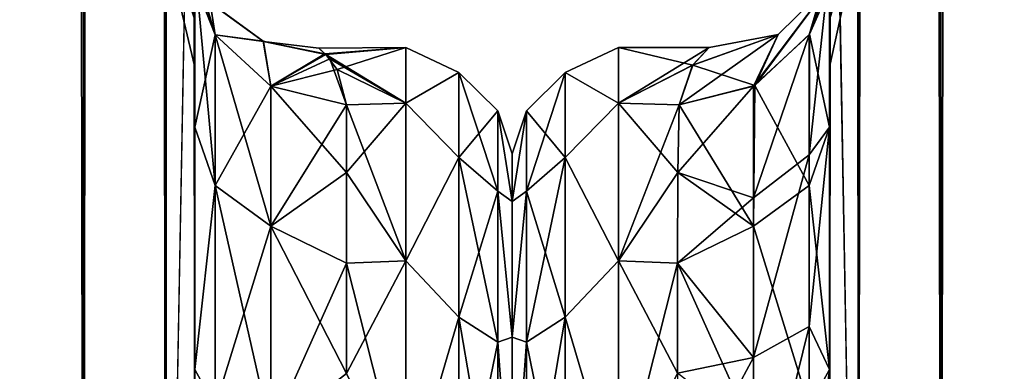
# Model space of a CAD drawing. Extents: x -23 to 470, y -2000 to 0.
# Tile 94 of 252: x 398 to 430, y -1959 to -1947. Entities that reach past the tile are written whole.
import ezdxf

# ---------------------------------------------------------------- set-up
doc = ezdxf.new("R2010")
doc.units = 0
doc.header["$LTSCALE"] = 65.185185
for name, color, linetype in [('429', 7, 'CONTINUOUS'), ('431', 7, 'CONTINUOUS'), ('433', 7, 'CONTINUOUS'), ('439', 7, 'CONTINUOUS'), ('443', 7, 'CONTINUOUS'), ('463', 7, 'CONTINUOUS'), ('464', 7, 'CONTINUOUS'), ('468', 7, 'CONTINUOUS'), ('469', 7, 'CONTINUOUS'), ('470', 7, 'CONTINUOUS'), ('480', 7, 'CONTINUOUS'), ('490', 7, 'CONTINUOUS'), ('494', 7, 'CONTINUOUS'), ('496', 7, 'CONTINUOUS'), ('497', 7, 'CONTINUOUS'), ('498', 7, 'CONTINUOUS'), ('523', 7, 'CONTINUOUS'), ('524', 7, 'CONTINUOUS'), ('525', 7, 'CONTINUOUS'), ('527', 7, 'CONTINUOUS'), ('532', 7, 'CONTINUOUS'), ('539', 7, 'CONTINUOUS')]:
    doc.layers.add(name, color=color, linetype=linetype)

msp = doc.modelspace()

# ---------------------------------------------------------------- linework, layer by layer
at = {"layer": '429', "linetype": 'CONTINUOUS'}
for points in [[(403.55, -1928.15, -20.5), (403.55, -1934.797, -19.391), (403.55, -1950.621, -19.586), (403.55, -1928.15, -20.5)], [(403.55, -1935.918, -22.035), (403.55, -1928.15, -20.5), (403.55, -1958.599, -25.714), (403.55, -1935.918, -22.035)], [(403.55, -1958.599, -25.714), (403.55, -1928.15, -20.5), (403.55, -1950.621, -19.586), (403.55, -1958.599, -25.714)], [(403.55, -1928.15, -61.5), (403.55, -1935.919, -59.965), (403.55, -1980, -61.5), (403.55, -1928.15, -61.5)], [(403.55, -1982.865, 60.931), (403.55, -1983.734, 60.5), (403.55, -1928.15, 61.5), (403.55, -1982.865, 60.931)], [(403.55, -1928.15, 61.5), (403.55, -1983.734, 60.5), (403.55, -1935.918, 59.965), (403.55, -1928.15, 61.5)], [(403.55, -1980, 61.5), (403.55, -1982.865, 60.931), (403.55, -1928.15, 61.5), (403.55, -1980, 61.5)], [(403.55, -1928.15, 20.5), (403.55, -1935.919, 22.035), (403.55, -1950.62, 19.586), (403.55, -1928.15, 20.5)], [(403.55, -1934.918, 19.353), (403.55, -1928.15, 20.5), (403.55, -1950.62, 19.586), (403.55, -1934.918, 19.353)], [(403.55, -1934.797, -19.391), (403.55, -1940.718, -16.194), (403.55, -1950.621, -19.586), (403.55, -1934.797, -19.391)], [(403.55, -1940.768, 16.156), (403.55, -1934.918, 19.353), (403.55, -1950.62, 19.586), (403.55, -1940.768, 16.156)], [(403.55, -1942.614, -26.478), (403.55, -1935.918, -22.035), (403.55, -1958.599, -25.714), (403.55, -1942.614, -26.478)], [(403.55, -1986.5, 57.734), (403.55, -1986.933, 56.86), (403.55, -1935.918, 59.965), (403.55, -1986.5, 57.734)], [(403.55, -1935.918, 59.965), (403.55, -1986.933, 56.86), (403.55, -1942.614, 55.522), (403.55, -1935.918, 59.965)], [(403.55, -1985.305, 59.301), (403.55, -1986.5, 57.734), (403.55, -1935.918, 59.965), (403.55, -1985.305, 59.301)], [(403.55, -1983.734, 60.5), (403.55, -1985.305, 59.301), (403.55, -1935.918, 59.965), (403.55, -1983.734, 60.5)], [(403.55, -1935.919, -59.965), (403.55, -1942.615, -55.521), (403.55, -1985.305, -59.301), (403.55, -1935.919, -59.965)], [(403.55, -1980, -61.5), (403.55, -1935.919, -59.965), (403.55, -1982.865, -60.931), (403.55, -1980, -61.5)], [(403.55, -1982.865, -60.931), (403.55, -1935.919, -59.965), (403.55, -1983.734, -60.5), (403.55, -1982.865, -60.931)], [(403.55, -1983.734, -60.5), (403.55, -1935.919, -59.965), (403.55, -1985.305, -59.301), (403.55, -1983.734, -60.5)], [(403.55, -1935.919, 22.035), (403.55, -1942.615, 26.479), (403.55, -1958.598, 25.714), (403.55, -1935.919, 22.035)], [(403.55, -1950.62, 19.586), (403.55, -1935.919, 22.035), (403.55, -1958.598, 25.714), (403.55, -1950.62, 19.586)], [(403.55, -1940.718, -16.194), (403.55, -1945.277, -11.265), (403.55, -1950.621, -19.586), (403.55, -1940.718, -16.194)], [(403.55, -1945.277, 11.265), (403.55, -1940.768, 16.156), (403.55, -1950.62, 19.586), (403.55, -1945.277, 11.265)], [(403.55, -1947.082, -33.145), (403.55, -1942.614, -26.478), (403.55, -1968.176, -28.742), (403.55, -1947.082, -33.145)], [(403.55, -1968.176, -28.742), (403.55, -1942.614, -26.478), (403.55, -1958.599, -25.714), (403.55, -1968.176, -28.742)], [(403.55, -1986.933, 56.86), (403.55, -1987.5, 54), (403.55, -1942.614, 55.522), (403.55, -1986.933, 56.86)], [(403.55, -1942.614, 55.522), (403.55, -1987.5, 54), (403.55, -1947.082, 48.855), (403.55, -1942.614, 55.522)], [(403.55, -1942.615, -55.521), (403.55, -1947.083, -48.853), (403.55, -1987.5, -54), (403.55, -1942.615, -55.521)], [(403.55, -1985.305, -59.301), (403.55, -1942.615, -55.521), (403.55, -1986.5, -57.734), (403.55, -1985.305, -59.301)], [(403.55, -1986.5, -57.734), (403.55, -1942.615, -55.521), (403.55, -1986.933, -56.86), (403.55, -1986.5, -57.734)], [(403.55, -1986.933, -56.86), (403.55, -1942.615, -55.521), (403.55, -1987.5, -54), (403.55, -1986.933, -56.86)], [(403.55, -1942.615, 26.479), (403.55, -1947.083, 33.147), (403.55, -1968.175, 28.742), (403.55, -1942.615, 26.479)], [(403.55, -1958.598, 25.714), (403.55, -1942.615, 26.479), (403.55, -1968.175, 28.742), (403.55, -1958.598, 25.714)], [(403.55, -1948.65, -40.999), (403.55, -1947.082, -33.145), (403.55, -1987.5, -54), (403.55, -1948.65, -40.999)], [(403.55, -1987.5, -54), (403.55, -1947.082, -33.145), (403.55, -1968.176, -28.742), (403.55, -1987.5, -54)], [(403.55, -1987.5, 54), (403.55, -1987.5, 24.51), (403.55, -1947.082, 48.855), (403.55, -1987.5, 54)], [(403.55, -1947.082, 48.855), (403.55, -1987.5, 24.51), (403.55, -1948.65, 41.001), (403.55, -1947.082, 48.855)], [(403.55, -1947.083, -48.853), (403.55, -1948.65, -40.999), (403.55, -1987.5, -54), (403.55, -1947.083, -48.853)], [(403.55, -1947.083, 33.147), (403.55, -1948.65, 41.001), (403.55, -1978.234, 28.319), (403.55, -1947.083, 33.147)], [(403.55, -1968.175, 28.742), (403.55, -1947.083, 33.147), (403.55, -1978.234, 28.319), (403.55, -1968.175, 28.742)], [(403.55, -1948.65, 41.001), (403.55, -1987.5, 24.51), (403.55, -1978.234, 28.319), (403.55, -1948.65, 41.001)]]:
    msp.add_3dface(points, dxfattribs=at)
at = {"layer": '431', "linetype": 'CONTINUOUS'}
for points in [[(414, -1951.5, 0), (414, -1953.067, 7.854), (414, -1990.933, 7.854), (414, -1951.5, 0)], [(414, -1953.067, -7.854), (414, -1951.5, 0), (414, -1992.5, 0), (414, -1953.067, -7.854)], [(414, -1992.5, 0), (414, -1951.5, 0), (414, -1990.933, 7.854), (414, -1992.5, 0)], [(414, -1953.067, 7.854), (414, -1957.536, 14.522), (414, -1990.933, 7.854), (414, -1953.067, 7.854)], [(414, -1957.536, -14.522), (414, -1953.067, -7.854), (414, -1986.464, -14.522), (414, -1957.536, -14.522)], [(414, -1986.464, -14.522), (414, -1953.067, -7.854), (414, -1990.933, -7.854), (414, -1986.464, -14.522)], [(414, -1990.933, -7.854), (414, -1953.067, -7.854), (414, -1992.5, 0), (414, -1990.933, -7.854)], [(414, -1957.536, 14.522), (414, -1964.234, 18.966), (414, -1986.464, 14.522), (414, -1957.536, 14.522)], [(414, -1990.933, 7.854), (414, -1957.536, 14.522), (414, -1986.464, 14.522), (414, -1990.933, 7.854)], [(414, -1964.235, -18.966), (414, -1957.536, -14.522), (414, -1979.766, -18.966), (414, -1964.235, -18.966)], [(414, -1979.766, -18.966), (414, -1957.536, -14.522), (414, -1986.464, -14.522), (414, -1979.766, -18.966)]]:
    msp.add_3dface(points, dxfattribs=at)
at = {"layer": '433', "linetype": 'CONTINUOUS'}
for points in [[(407.863, -1948.228, 3.301), (410.5, -1948, 0), (407.639, -1948.02, 0.984), (407.863, -1948.228, 3.301)], [(407.639, -1948.02, 0.984), (410.5, -1948, 0), (407.84, -1948.206, -3.136), (407.639, -1948.02, 0.984)], [(410.5, -1948, 0), (410.5, -1949.827, -9.184), (407.84, -1948.206, -3.136), (410.5, -1948, 0)], [(408.246, -1948.727, 5.862), (410.5, -1948, 0), (407.863, -1948.228, 3.301), (408.246, -1948.727, 5.862)], [(410.5, -1949.827, 9.184), (410.5, -1948, 0), (408.246, -1948.727, 5.862), (410.5, -1949.827, 9.184)], [(407.84, -1948.206, -3.136), (410.5, -1949.827, -9.184), (407.998, -1948.375, -4.229), (407.84, -1948.206, -3.136)], [(407.998, -1948.375, -4.229), (410.5, -1949.827, -9.184), (408.55, -1949.885, -9.323), (407.998, -1948.375, -4.229)], [(408.55, -1949.885, 9.323), (410.5, -1949.827, 9.184), (408.246, -1948.727, 5.862), (408.55, -1949.885, 9.323)], [(410.5, -1949.827, -9.184), (410.5, -1955.029, -16.971), (408.55, -1949.885, -9.323), (410.5, -1949.827, -9.184)], [(410.5, -1955.029, 16.971), (410.5, -1949.827, 9.184), (408.55, -1952.114, 13.437), (410.5, -1955.029, 16.971)], [(408.55, -1952.114, 13.437), (410.5, -1949.827, 9.184), (408.55, -1949.885, 9.323), (408.55, -1952.114, 13.437)], [(408.55, -1949.885, -9.323), (410.5, -1955.029, -16.971), (408.55, -1952.114, -13.437), (408.55, -1949.885, -9.323)], [(408.55, -1952.114, -13.437), (410.5, -1955.029, -16.971), (408.55, -1955.1, -17.041), (408.55, -1952.114, -13.437)], [(408.55, -1955.1, 17.041), (410.5, -1955.029, 16.971), (408.55, -1952.114, 13.437), (408.55, -1955.1, 17.041)], [(410.5, -1955.029, -16.971), (410.5, -1962.816, -22.173), (408.55, -1955.1, -17.041), (410.5, -1955.029, -16.971)], [(410.5, -1962.816, 22.173), (410.5, -1955.029, 16.971), (408.55, -1958.729, 19.997), (410.5, -1962.816, 22.173)], [(408.55, -1958.729, 19.997), (410.5, -1955.029, 16.971), (408.55, -1955.1, 17.041), (408.55, -1958.729, 19.997)], [(408.55, -1955.1, -17.041), (410.5, -1962.816, -22.173), (408.55, -1958.729, -19.997), (408.55, -1955.1, -17.041)]]:
    msp.add_3dface(points, dxfattribs=at)
at = {"layer": '439', "linetype": 'CONTINUOUS'}
for points in [[(399.889, -1980, -70.339), (395.834, -1980, -73.048), (399.889, -20, -70.339), (399.889, -1980, -70.339)], [(399.889, -20, -70.339), (395.834, -1980, -73.048), (395.834, -20, -73.048), (399.889, -20, -70.339)], [(402.598, -1980, -66.284), (399.889, -1980, -70.339), (402.598, -20, -66.284), (402.598, -1980, -66.284)], [(402.598, -20, -66.284), (399.889, -1980, -70.339), (399.889, -20, -70.339), (402.598, -20, -66.284)], [(403.55, -20, -61.5), (403.55, -71.85, -61.5), (402.598, -1980, -66.284), (403.55, -20, -61.5)], [(403.55, -20, -61.5), (402.598, -1980, -66.284), (402.598, -20, -66.284), (403.55, -20, -61.5)], [(403.55, -71.85, -61.5), (403.55, -1928.15, -61.5), (402.598, -1980, -66.284), (403.55, -71.85, -61.5)], [(403.55, -1928.15, -61.5), (403.55, -1980, -61.5), (402.598, -1980, -66.284), (403.55, -1928.15, -61.5)]]:
    msp.add_3dface(points, dxfattribs=at)
at = {"layer": '443', "linetype": 'CONTINUOUS'}
for points in [[(399.889, -20, 70.339), (395.834, -20, 73.048), (399.889, -1980, 70.339), (399.889, -20, 70.339)], [(399.889, -1980, 70.339), (395.834, -20, 73.048), (395.834, -1980, 73.048), (399.889, -1980, 70.339)], [(402.598, -20, 66.284), (399.889, -20, 70.339), (402.598, -1980, 66.284), (402.598, -20, 66.284)], [(402.598, -1980, 66.284), (399.889, -20, 70.339), (399.889, -1980, 70.339), (402.598, -1980, 66.284)], [(403.55, -1980, 61.5), (403.55, -1928.15, 61.5), (402.598, -20, 66.284), (403.55, -1980, 61.5)], [(403.55, -1980, 61.5), (402.598, -20, 66.284), (402.598, -1980, 66.284), (403.55, -1980, 61.5)]]:
    msp.add_3dface(points, dxfattribs=at)
at = {"layer": '463', "linetype": 'CONTINUOUS'}
for points in [[(403.55, -1947.082, 48.855), (403.55, -1948.65, 41.001), (402.212, -1942.997, 43.618), (403.55, -1947.082, 48.855)], [(403.55, -1948.65, 41.001), (403.55, -1947.083, 33.147), (402.212, -1942.997, 38.382), (403.55, -1948.65, 41.001)], [(402.212, -1942.997, 43.618), (403.55, -1948.65, 41.001), (402.212, -1942.997, 38.382), (402.212, -1942.997, 43.618)]]:
    msp.add_3dface(points, dxfattribs=at)
at = {"layer": '464', "linetype": 'CONTINUOUS'}
for points in [[(403.55, -1947.082, -33.145), (403.55, -1948.65, -40.999), (402.212, -1942.997, -38.382), (403.55, -1947.082, -33.145)], [(403.55, -1948.65, -40.999), (403.55, -1947.083, -48.853), (402.212, -1942.997, -43.618), (403.55, -1948.65, -40.999)], [(402.212, -1942.997, -38.382), (403.55, -1948.65, -40.999), (402.212, -1942.997, -43.618), (402.212, -1942.997, -38.382)]]:
    msp.add_3dface(points, dxfattribs=at)
at = {"layer": '468', "linetype": 'CONTINUOUS'}
for points in [[(403.55, -1945.277, 11.265), (403.55, -1950.62, 19.586), (404.221, -1947.582, 10.293), (403.55, -1945.277, 11.265)], [(404.221, -1947.582, 10.293), (403.55, -1950.62, 19.586), (404.221, -1952.541, 17.987), (404.221, -1947.582, 10.293)], [(406.055, -1949.27, 9.582), (404.221, -1947.582, 10.293), (404.221, -1952.541, 17.987), (406.055, -1949.27, 9.582)], [(406.055, -1953.886, 16.743), (406.055, -1949.27, 9.582), (404.221, -1952.541, 17.987), (406.055, -1953.886, 16.743)], [(406.055, -1953.886, 16.743), (408.55, -1949.885, 9.323), (406.055, -1949.27, 9.582), (406.055, -1953.886, 16.743)], [(408.55, -1952.114, 13.437), (408.55, -1949.885, 9.323), (406.055, -1953.886, 16.743), (408.55, -1952.114, 13.437)], [(403.55, -1950.62, 19.586), (403.55, -1958.598, 25.714), (404.221, -1952.541, 17.987), (403.55, -1950.62, 19.586)], [(408.55, -1955.1, 17.041), (408.55, -1952.114, 13.437), (406.055, -1953.886, 16.743), (408.55, -1955.1, 17.041)], [(404.221, -1952.541, 17.987), (403.55, -1958.598, 25.714), (404.221, -1959.821, 23.534), (404.221, -1952.541, 17.987)], [(406.055, -1953.886, 16.743), (404.221, -1952.541, 17.987), (404.221, -1959.821, 23.534), (406.055, -1953.886, 16.743)], [(406.055, -1960.663, 21.907), (406.055, -1953.886, 16.743), (404.221, -1959.821, 23.534), (406.055, -1960.663, 21.907)], [(406.055, -1960.663, 21.907), (408.55, -1955.1, 17.041), (406.055, -1953.886, 16.743), (406.055, -1960.663, 21.907)], [(408.55, -1958.729, 19.997), (408.55, -1955.1, 17.041), (406.055, -1960.663, 21.907), (408.55, -1958.729, 19.997)], [(403.55, -1958.598, 25.714), (403.55, -1968.175, 28.742), (404.221, -1959.821, 23.534), (403.55, -1958.598, 25.714)]]:
    msp.add_3dface(points, dxfattribs=at)
at = {"layer": '469', "linetype": 'CONTINUOUS'}
for points in [[(403.55, -1950.621, -19.586), (403.55, -1945.277, -11.265), (404.221, -1952.541, -17.987), (403.55, -1950.621, -19.586)], [(404.221, -1952.541, -17.987), (403.55, -1945.277, -11.265), (404.221, -1947.582, -10.293), (404.221, -1952.541, -17.987)], [(406.055, -1949.27, -9.582), (406.055, -1953.886, -16.743), (404.221, -1947.582, -10.293), (406.055, -1949.27, -9.582)], [(406.055, -1953.886, -16.743), (404.221, -1952.541, -17.987), (404.221, -1947.582, -10.293), (406.055, -1953.886, -16.743)], [(408.55, -1949.885, -9.323), (408.55, -1952.114, -13.437), (406.055, -1949.27, -9.582), (408.55, -1949.885, -9.323)], [(406.055, -1949.27, -9.582), (408.55, -1952.114, -13.437), (406.055, -1953.886, -16.743), (406.055, -1949.27, -9.582)], [(403.55, -1958.599, -25.714), (403.55, -1950.621, -19.586), (404.221, -1952.541, -17.987), (403.55, -1958.599, -25.714)], [(408.55, -1952.114, -13.437), (408.55, -1955.1, -17.041), (406.055, -1953.886, -16.743), (408.55, -1952.114, -13.437)], [(404.221, -1959.821, -23.534), (403.55, -1958.599, -25.714), (404.221, -1952.541, -17.987), (404.221, -1959.821, -23.534)], [(406.055, -1953.886, -16.743), (406.055, -1960.663, -21.907), (404.221, -1952.541, -17.987), (406.055, -1953.886, -16.743)], [(406.055, -1960.663, -21.907), (404.221, -1959.821, -23.534), (404.221, -1952.541, -17.987), (406.055, -1960.663, -21.907)], [(408.55, -1955.1, -17.041), (408.55, -1958.729, -19.997), (406.055, -1953.886, -16.743), (408.55, -1955.1, -17.041)], [(406.055, -1953.886, -16.743), (408.55, -1958.729, -19.997), (406.055, -1960.663, -21.907), (406.055, -1953.886, -16.743)], [(403.55, -1968.176, -28.742), (403.55, -1958.599, -25.714), (404.221, -1959.821, -23.534), (403.55, -1968.176, -28.742)]]:
    msp.add_3dface(points, dxfattribs=at)
at = {"layer": '470', "linetype": 'CONTINUOUS'}
for points in [[(410.5, -1949.827, -9.184), (410.5, -1948, 0), (412.248, -1948.825, -4.086), (410.5, -1949.827, -9.184)], [(410.5, -1948, 0), (410.5, -1949.827, 9.184), (412.248, -1948.825, 4.086), (410.5, -1948, 0)], [(410.5, -1948, 0), (412.248, -1948.825, 4.086), (412.248, -1948.825, -4.086), (410.5, -1948, 0)], [(410.5, -1949.827, -9.184), (412.248, -1948.825, -4.086), (412.248, -1951.621, -11.766), (410.5, -1949.827, -9.184)], [(410.5, -1949.827, 9.184), (412.248, -1951.621, 11.766), (412.248, -1948.825, 4.086), (410.5, -1949.827, 9.184)], [(413.531, -1950.088, 3.864), (413.531, -1950.088, -3.864), (412.248, -1948.825, 4.086), (413.531, -1950.088, 3.864)], [(412.248, -1951.621, 11.766), (413.531, -1950.088, 3.864), (412.248, -1948.825, 4.086), (412.248, -1951.621, 11.766)], [(413.531, -1950.088, -3.864), (413.531, -1952.731, -11.125), (412.248, -1948.825, -4.086), (413.531, -1950.088, -3.864)], [(412.248, -1948.825, 4.086), (413.531, -1950.088, -3.864), (412.248, -1948.825, -4.086), (412.248, -1948.825, 4.086)], [(412.248, -1948.825, -4.086), (413.531, -1952.731, -11.125), (412.248, -1951.621, -11.766), (412.248, -1948.825, -4.086)], [(410.5, -1955.029, -16.971), (410.5, -1949.827, -9.184), (412.248, -1951.621, -11.766), (410.5, -1955.029, -16.971)], [(410.5, -1949.827, 9.184), (410.5, -1955.029, 16.971), (412.248, -1951.621, 11.766), (410.5, -1949.827, 9.184)], [(413.531, -1952.731, 11.125), (413.531, -1950.088, 3.864), (412.248, -1951.621, 11.766), (413.531, -1952.731, 11.125)], [(414, -1953.067, 7.854), (414, -1951.5, 0), (413.531, -1950.088, 3.864), (414, -1953.067, 7.854)], [(413.531, -1952.731, 11.125), (414, -1953.067, 7.854), (413.531, -1950.088, 3.864), (413.531, -1952.731, 11.125)], [(414, -1951.5, 0), (414, -1953.067, -7.854), (413.531, -1950.088, -3.864), (414, -1951.5, 0)], [(413.531, -1950.088, 3.864), (414, -1951.5, 0), (413.531, -1950.088, -3.864), (413.531, -1950.088, 3.864)], [(413.531, -1950.088, -3.864), (414, -1953.067, -7.854), (413.531, -1952.731, -11.125), (413.531, -1950.088, -3.864)], [(410.5, -1955.029, -16.971), (412.248, -1951.621, -11.766), (412.248, -1956.874, -18.027), (410.5, -1955.029, -16.971)], [(410.5, -1955.029, 16.971), (412.248, -1956.874, 18.027), (412.248, -1951.621, 11.766), (410.5, -1955.029, 16.971)], [(412.248, -1956.874, 18.027), (413.531, -1952.731, 11.125), (412.248, -1951.621, 11.766), (412.248, -1956.874, 18.027)], [(413.531, -1952.731, -11.125), (413.531, -1957.698, -17.044), (412.248, -1951.621, -11.766), (413.531, -1952.731, -11.125)], [(412.248, -1951.621, -11.766), (413.531, -1957.698, -17.044), (412.248, -1956.874, -18.027), (412.248, -1951.621, -11.766)], [(413.531, -1957.698, 17.044), (413.531, -1952.731, 11.125), (412.248, -1956.874, 18.027), (413.531, -1957.698, 17.044)], [(414, -1957.536, 14.522), (414, -1953.067, 7.854), (413.531, -1952.731, 11.125), (414, -1957.536, 14.522)], [(413.531, -1957.698, 17.044), (414, -1957.536, 14.522), (413.531, -1952.731, 11.125), (413.531, -1957.698, 17.044)], [(414, -1953.067, -7.854), (414, -1957.536, -14.522), (413.531, -1952.731, -11.125), (414, -1953.067, -7.854)], [(413.531, -1952.731, -11.125), (414, -1957.536, -14.522), (413.531, -1957.698, -17.044), (413.531, -1952.731, -11.125)], [(410.5, -1962.816, -22.173), (410.5, -1955.029, -16.971), (412.248, -1956.874, -18.027), (410.5, -1962.816, -22.173)], [(410.5, -1955.029, 16.971), (410.5, -1962.816, 22.173), (412.248, -1956.874, 18.027), (410.5, -1955.029, 16.971)], [(410.5, -1962.816, -22.173), (412.248, -1956.874, -18.027), (412.248, -1963.952, -22.113), (410.5, -1962.816, -22.173)], [(410.5, -1962.816, 22.173), (412.248, -1963.952, 22.113), (412.248, -1956.874, 18.027), (410.5, -1962.816, 22.173)], [(412.248, -1963.952, 22.113), (413.531, -1957.698, 17.044), (412.248, -1956.874, 18.027), (412.248, -1963.952, 22.113)], [(413.531, -1957.698, -17.044), (413.531, -1964.39, -20.908), (412.248, -1956.874, -18.027), (413.531, -1957.698, -17.044)], [(412.248, -1956.874, -18.027), (413.531, -1964.39, -20.908), (412.248, -1963.952, -22.113), (412.248, -1956.874, -18.027)], [(413.531, -1964.39, 20.908), (413.531, -1957.698, 17.044), (412.248, -1963.952, 22.113), (413.531, -1964.39, 20.908)], [(414, -1964.234, 18.966), (414, -1957.536, 14.522), (413.531, -1957.698, 17.044), (414, -1964.234, 18.966)], [(414, -1957.536, -14.522), (414, -1964.235, -18.966), (413.531, -1957.698, -17.044), (414, -1957.536, -14.522)], [(413.531, -1964.39, 20.908), (414, -1964.234, 18.966), (413.531, -1957.698, 17.044), (413.531, -1964.39, 20.908)], [(413.531, -1957.698, -17.044), (414, -1964.235, -18.966), (413.531, -1964.39, -20.908), (413.531, -1957.698, -17.044)]]:
    msp.add_3dface(points, dxfattribs=at)
at = {"layer": '480', "linetype": 'CONTINUOUS'}
for points in [[(403.059, -1944.619, 4.342), (403.333, -1944.726, 7.464), (404.221, -1947.582, 10.293), (403.059, -1944.619, 4.342)], [(403.059, -1944.619, 4.342), (404.221, -1947.582, 10.293), (404.059, -1946.519, 3.691), (403.059, -1944.619, 4.342)], [(403.333, -1944.726, 7.464), (403.55, -1945.277, 11.265), (404.221, -1947.582, 10.293), (403.333, -1944.726, 7.464)], [(404.221, -1947.582, -10.293), (403.55, -1945.277, -11.265), (404.062, -1946.523, -3.682), (404.221, -1947.582, -10.293)], [(404.059, -1946.519, 3.691), (404.221, -1947.582, 10.293), (405.805, -1947.794, 3.339), (404.059, -1946.519, 3.691)], [(404.059, -1946.519, 3.691), (405.805, -1947.794, 3.339), (404.062, -1946.523, -3.682), (404.059, -1946.519, 3.691)], [(405.814, -1947.797, -3.33), (404.221, -1947.582, -10.293), (404.062, -1946.523, -3.682), (405.814, -1947.797, -3.33)], [(405.805, -1947.794, 3.339), (405.814, -1947.797, -3.33), (404.062, -1946.523, -3.682), (405.805, -1947.794, 3.339)], [(404.221, -1947.582, 10.293), (406.055, -1949.27, 9.582), (405.805, -1947.794, 3.339), (404.221, -1947.582, 10.293)], [(406.055, -1949.27, -9.582), (404.221, -1947.582, -10.293), (405.814, -1947.797, -3.33), (406.055, -1949.27, -9.582)], [(406.055, -1949.27, 9.582), (407.863, -1948.228, 3.301), (405.805, -1947.794, 3.339), (406.055, -1949.27, 9.582)], [(405.805, -1947.794, 3.339), (407.863, -1948.228, 3.301), (405.814, -1947.797, -3.33), (405.805, -1947.794, 3.339)], [(407.863, -1948.228, 3.301), (407.639, -1948.02, 0.984), (405.814, -1947.797, -3.33), (407.863, -1948.228, 3.301)], [(407.639, -1948.02, 0.984), (407.84, -1948.206, -3.136), (405.814, -1947.797, -3.33), (407.639, -1948.02, 0.984)], [(407.84, -1948.206, -3.136), (406.055, -1949.27, -9.582), (405.814, -1947.797, -3.33), (407.84, -1948.206, -3.136)], [(407.84, -1948.206, -3.136), (407.998, -1948.375, -4.229), (406.055, -1949.27, -9.582), (407.84, -1948.206, -3.136)], [(408.246, -1948.727, 5.862), (407.863, -1948.228, 3.301), (406.055, -1949.27, 9.582), (408.246, -1948.727, 5.862)], [(407.998, -1948.375, -4.229), (408.55, -1949.885, -9.323), (406.055, -1949.27, -9.582), (407.998, -1948.375, -4.229)], [(408.55, -1949.885, 9.323), (408.246, -1948.727, 5.862), (406.055, -1949.27, 9.582), (408.55, -1949.885, 9.323)]]:
    msp.add_3dface(points, dxfattribs=at)
at = {"layer": '490', "linetype": 'CONTINUOUS'}
for points in [[(424.45, -1928.15, 20.5), (424.45, -1934.792, 19.393), (424.45, -1950.619, 19.584), (424.45, -1928.15, 20.5)], [(424.45, -1935.919, 22.035), (424.45, -1928.15, 20.5), (424.45, -1958.599, 25.714), (424.45, -1935.919, 22.035)], [(424.45, -1958.599, 25.714), (424.45, -1928.15, 20.5), (424.45, -1950.619, 19.584), (424.45, -1958.599, 25.714)], [(424.45, -1928.15, 61.5), (424.45, -1935.918, 59.965), (424.45, -1980, 61.5), (424.45, -1928.15, 61.5)], [(424.45, -1982.865, -60.931), (424.45, -1983.734, -60.5), (424.45, -1928.15, -61.5), (424.45, -1982.865, -60.931)], [(424.45, -1928.15, -61.5), (424.45, -1983.734, -60.5), (424.45, -1935.919, -59.965), (424.45, -1928.15, -61.5)], [(424.45, -1980, -61.5), (424.45, -1982.865, -60.931), (424.45, -1928.15, -61.5), (424.45, -1980, -61.5)], [(424.45, -1928.15, -20.5), (424.45, -1935.918, -22.035), (424.45, -1950.619, -19.584), (424.45, -1928.15, -20.5)], [(424.45, -1934.826, -19.382), (424.45, -1928.15, -20.5), (424.45, -1950.619, -19.584), (424.45, -1934.826, -19.382)], [(424.45, -1934.792, 19.393), (424.45, -1940.705, 16.201), (424.45, -1950.619, 19.584), (424.45, -1934.792, 19.393)], [(424.45, -1940.717, -16.192), (424.45, -1934.826, -19.382), (424.45, -1950.619, -19.584), (424.45, -1940.717, -16.192)], [(424.45, -1935.918, 59.965), (424.45, -1942.614, 55.522), (424.45, -1985.305, 59.301), (424.45, -1935.918, 59.965)], [(424.45, -1980, 61.5), (424.45, -1935.918, 59.965), (424.45, -1982.865, 60.931), (424.45, -1980, 61.5)], [(424.45, -1982.865, 60.931), (424.45, -1935.918, 59.965), (424.45, -1983.734, 60.5), (424.45, -1982.865, 60.931)], [(424.45, -1983.734, 60.5), (424.45, -1935.918, 59.965), (424.45, -1985.305, 59.301), (424.45, -1983.734, 60.5)], [(424.45, -1935.918, -22.035), (424.45, -1942.614, -26.478), (424.45, -1958.598, -25.714), (424.45, -1935.918, -22.035)], [(424.45, -1950.619, -19.584), (424.45, -1935.918, -22.035), (424.45, -1958.598, -25.714), (424.45, -1950.619, -19.584)], [(424.45, -1942.615, 26.48), (424.45, -1935.919, 22.035), (424.45, -1958.599, 25.714), (424.45, -1942.615, 26.48)], [(424.45, -1986.5, -57.734), (424.45, -1986.933, -56.86), (424.45, -1935.919, -59.965), (424.45, -1986.5, -57.734)], [(424.45, -1935.919, -59.965), (424.45, -1986.933, -56.86), (424.45, -1942.615, -55.52), (424.45, -1935.919, -59.965)], [(424.45, -1985.305, -59.301), (424.45, -1986.5, -57.734), (424.45, -1935.919, -59.965), (424.45, -1985.305, -59.301)], [(424.45, -1983.734, -60.5), (424.45, -1985.305, -59.301), (424.45, -1935.919, -59.965), (424.45, -1983.734, -60.5)], [(424.45, -1940.705, 16.201), (424.45, -1945.298, 11.3), (424.45, -1950.619, 19.584), (424.45, -1940.705, 16.201)], [(424.45, -1945.297, -11.297), (424.45, -1940.717, -16.192), (424.45, -1950.619, -19.584), (424.45, -1945.297, -11.297)], [(424.45, -1942.614, 55.522), (424.45, -1947.082, 48.855), (424.45, -1987.5, 54), (424.45, -1942.614, 55.522)], [(424.45, -1985.305, 59.301), (424.45, -1942.614, 55.522), (424.45, -1986.5, 57.734), (424.45, -1985.305, 59.301)], [(424.45, -1986.5, 57.734), (424.45, -1942.614, 55.522), (424.45, -1986.933, 56.86), (424.45, -1986.5, 57.734)], [(424.45, -1986.933, 56.86), (424.45, -1942.614, 55.522), (424.45, -1987.5, 54), (424.45, -1986.933, 56.86)], [(424.45, -1942.614, -26.478), (424.45, -1947.082, -33.145), (424.45, -1968.175, -28.742), (424.45, -1942.614, -26.478)], [(424.45, -1958.598, -25.714), (424.45, -1942.614, -26.478), (424.45, -1968.175, -28.742), (424.45, -1958.598, -25.714)], [(424.45, -1947.083, 33.147), (424.45, -1942.615, 26.48), (424.45, -1968.176, 28.742), (424.45, -1947.083, 33.147)], [(424.45, -1968.176, 28.742), (424.45, -1942.615, 26.48), (424.45, -1958.599, 25.714), (424.45, -1968.176, 28.742)], [(424.45, -1986.933, -56.86), (424.45, -1987.5, -54), (424.45, -1942.615, -55.52), (424.45, -1986.933, -56.86)], [(424.45, -1942.615, -55.52), (424.45, -1987.5, -54), (424.45, -1947.083, -48.853), (424.45, -1942.615, -55.52)], [(424.45, -1947.082, 48.855), (424.45, -1948.65, 41.002), (424.45, -1987.5, 54), (424.45, -1947.082, 48.855)], [(424.45, -1947.082, -33.145), (424.45, -1948.65, -40.998), (424.45, -1978.234, -28.319), (424.45, -1947.082, -33.145)], [(424.45, -1968.175, -28.742), (424.45, -1947.082, -33.145), (424.45, -1978.234, -28.319), (424.45, -1968.175, -28.742)], [(424.45, -1948.65, 41.002), (424.45, -1947.083, 33.147), (424.45, -1987.5, 54), (424.45, -1948.65, 41.002)], [(424.45, -1987.5, 54), (424.45, -1947.083, 33.147), (424.45, -1968.176, 28.742), (424.45, -1987.5, 54)], [(424.45, -1987.5, -54), (424.45, -1987.5, -24.51), (424.45, -1947.083, -48.853), (424.45, -1987.5, -54)], [(424.45, -1947.083, -48.853), (424.45, -1987.5, -24.51), (424.45, -1948.65, -40.998), (424.45, -1947.083, -48.853)], [(424.45, -1948.65, -40.998), (424.45, -1987.5, -24.51), (424.45, -1978.234, -28.319), (424.45, -1948.65, -40.998)]]:
    msp.add_3dface(points, dxfattribs=at)
at = {"layer": '494', "linetype": 'CONTINUOUS'}
for points in [[(414, -1951.5, 0), (414, -1953.067, -7.854), (414, -1990.933, -7.854), (414, -1951.5, 0)], [(414, -1953.067, 7.854), (414, -1951.5, 0), (414, -1992.5, 0), (414, -1953.067, 7.854)], [(414, -1992.5, 0), (414, -1951.5, 0), (414, -1990.933, -7.854), (414, -1992.5, 0)], [(414, -1953.067, -7.854), (414, -1957.536, -14.522), (414, -1990.933, -7.854), (414, -1953.067, -7.854)], [(414, -1957.536, 14.522), (414, -1953.067, 7.854), (414, -1986.464, 14.522), (414, -1957.536, 14.522)], [(414, -1986.464, 14.522), (414, -1953.067, 7.854), (414, -1990.933, 7.854), (414, -1986.464, 14.522)], [(414, -1990.933, 7.854), (414, -1953.067, 7.854), (414, -1992.5, 0), (414, -1990.933, 7.854)], [(414, -1957.536, -14.522), (414, -1964.234, -18.966), (414, -1986.464, -14.522), (414, -1957.536, -14.522)], [(414, -1990.933, -7.854), (414, -1957.536, -14.522), (414, -1986.464, -14.522), (414, -1990.933, -7.854)], [(414, -1964.235, 18.966), (414, -1957.536, 14.522), (414, -1979.766, 18.966), (414, -1964.235, 18.966)], [(414, -1979.766, 18.966), (414, -1957.536, 14.522), (414, -1986.464, 14.522), (414, -1979.766, 18.966)]]:
    msp.add_3dface(points, dxfattribs=at)
at = {"layer": '496', "linetype": 'CONTINUOUS'}
for points in [[(417.5, -1948, 0), (417.5, -1949.827, 9.184), (420.486, -1948, 0.022), (417.5, -1948, 0)], [(420.486, -1948, 0.022), (417.5, -1949.827, 9.184), (419.944, -1948.584, 5.263), (420.486, -1948, 0.022)], [(417.5, -1949.827, -9.184), (417.5, -1948, 0), (419.947, -1948.58, -5.243), (417.5, -1949.827, -9.184)], [(419.947, -1948.58, -5.243), (417.5, -1948, 0), (420.486, -1948, 0.022), (419.947, -1948.58, -5.243)], [(419.5, -1949.885, -9.323), (417.5, -1949.827, -9.184), (419.947, -1948.58, -5.243), (419.5, -1949.885, -9.323)], [(419.944, -1948.584, 5.263), (417.5, -1949.827, 9.184), (419.5, -1949.885, 9.323), (419.944, -1948.584, 5.263)], [(417.5, -1949.827, 9.184), (417.5, -1955.029, 16.971), (419.5, -1949.885, 9.323), (417.5, -1949.827, 9.184)], [(417.5, -1955.029, -16.971), (417.5, -1949.827, -9.184), (419.461, -1952.111, -13.433), (417.5, -1955.029, -16.971)], [(419.461, -1952.111, -13.433), (417.5, -1949.827, -9.184), (419.5, -1949.885, -9.323), (419.461, -1952.111, -13.433)], [(419.5, -1949.885, 9.323), (417.5, -1955.029, 16.971), (419.461, -1952.111, 13.433), (419.5, -1949.885, 9.323)], [(419.461, -1952.111, 13.433), (417.5, -1955.029, 16.971), (419.446, -1955.095, 17.036), (419.461, -1952.111, 13.433)], [(419.446, -1955.095, -17.036), (417.5, -1955.029, -16.971), (419.461, -1952.111, -13.433), (419.446, -1955.095, -17.036)], [(417.5, -1955.029, 16.971), (417.5, -1962.816, 22.173), (419.446, -1955.095, 17.036), (417.5, -1955.029, 16.971)], [(417.5, -1962.816, -22.173), (417.5, -1955.029, -16.971), (419.45, -1958.724, -19.994), (417.5, -1962.816, -22.173)], [(419.45, -1958.724, -19.994), (417.5, -1955.029, -16.971), (419.446, -1955.095, -17.036), (419.45, -1958.724, -19.994)], [(419.446, -1955.095, 17.036), (417.5, -1962.816, 22.173), (419.45, -1958.724, 19.994), (419.446, -1955.095, 17.036)]]:
    msp.add_3dface(points, dxfattribs=at)
at = {"layer": '497', "linetype": 'CONTINUOUS'}
for points in [[(424.45, -20, 61.5), (424.45, -71.85, 61.5), (425.402, -1980, 66.284), (424.45, -20, 61.5)], [(424.45, -20, 61.5), (425.402, -1980, 66.284), (425.402, -20, 66.284), (424.45, -20, 61.5)], [(425.402, -1980, 66.284), (428.111, -1980, 70.339), (425.402, -20, 66.284), (425.402, -1980, 66.284)], [(425.402, -20, 66.284), (428.111, -1980, 70.339), (428.111, -20, 70.339), (425.402, -20, 66.284)], [(428.111, -1980, 70.339), (432.16, -1980, 73.046), (428.111, -20, 70.339), (428.111, -1980, 70.339)], [(428.111, -20, 70.339), (432.16, -1980, 73.046), (432.16, -20, 73.046), (428.111, -20, 70.339)], [(424.45, -71.85, 61.5), (424.45, -1928.15, 61.5), (425.402, -1980, 66.284), (424.45, -71.85, 61.5)], [(424.45, -1928.15, 61.5), (424.45, -1980, 61.5), (425.402, -1980, 66.284), (424.45, -1928.15, 61.5)]]:
    msp.add_3dface(points, dxfattribs=at)
at = {"layer": '498', "linetype": 'CONTINUOUS'}
for points in [[(424.45, -1980, -61.5), (424.45, -1928.15, -61.5), (425.402, -20, -66.284), (424.45, -1980, -61.5)], [(425.402, -1980, -66.284), (424.45, -1980, -61.5), (425.402, -20, -66.284), (425.402, -1980, -66.284)], [(428.111, -1980, -70.339), (425.402, -1980, -66.284), (428.111, -20, -70.339), (428.111, -1980, -70.339)], [(428.111, -20, -70.339), (425.402, -1980, -66.284), (425.402, -20, -66.284), (428.111, -20, -70.339)], [(432.16, -1980, -73.046), (428.111, -1980, -70.339), (432.16, -20, -73.046), (432.16, -1980, -73.046)], [(432.16, -20, -73.046), (428.111, -1980, -70.339), (428.111, -20, -70.339), (432.16, -20, -73.046)]]:
    msp.add_3dface(points, dxfattribs=at)
at = {"layer": '523', "linetype": 'CONTINUOUS'}
for points in [[(424.45, -1942.615, 26.48), (424.45, -1947.083, 33.147), (425.676, -1941.228, 33.449), (424.45, -1942.615, 26.48)], [(425.676, -1941.228, 33.449), (424.45, -1947.083, 33.147), (425.676, -1943.022, 38.378), (425.676, -1941.228, 33.449)], [(424.45, -1947.083, 33.147), (424.45, -1948.65, 41.002), (425.676, -1943.022, 38.378), (424.45, -1947.083, 33.147)], [(424.45, -1948.65, 41.002), (424.45, -1947.082, 48.855), (425.676, -1943.022, 43.622), (424.45, -1948.65, 41.002)], [(425.676, -1943.022, 38.378), (424.45, -1948.65, 41.002), (425.676, -1943.022, 43.622), (425.676, -1943.022, 38.378)]]:
    msp.add_3dface(points, dxfattribs=at)
at = {"layer": '524', "linetype": 'CONTINUOUS'}
for points in [[(424.45, -1942.615, -55.52), (424.45, -1947.083, -48.853), (425.676, -1941.228, -48.551), (424.45, -1942.615, -55.52)], [(425.676, -1941.228, -48.551), (424.45, -1947.083, -48.853), (425.676, -1943.022, -43.622), (425.676, -1941.228, -48.551)], [(424.45, -1947.083, -48.853), (424.45, -1948.65, -40.998), (425.676, -1943.022, -43.622), (424.45, -1947.083, -48.853)], [(424.45, -1948.65, -40.998), (424.45, -1947.082, -33.145), (425.676, -1943.022, -38.378), (424.45, -1948.65, -40.998)], [(425.676, -1943.022, -43.622), (424.45, -1948.65, -40.998), (425.676, -1943.022, -38.378), (425.676, -1943.022, -43.622)]]:
    msp.add_3dface(points, dxfattribs=at)
at = {"layer": '525', "linetype": 'CONTINUOUS'}
for points in [[(424.45, -1945.297, -11.297), (424.45, -1950.619, -19.584), (423.795, -1947.557, -10.304), (424.45, -1945.297, -11.297)], [(423.795, -1947.557, -10.304), (423.779, -1952.541, -17.987), (421.987, -1949.247, -9.591), (423.795, -1947.557, -10.304)], [(423.795, -1947.557, -10.304), (424.45, -1950.619, -19.584), (423.779, -1952.541, -17.987), (423.795, -1947.557, -10.304)], [(421.946, -1953.886, -16.744), (419.5, -1949.885, -9.323), (421.987, -1949.247, -9.591), (421.946, -1953.886, -16.744)], [(421.946, -1953.886, -16.744), (421.987, -1949.247, -9.591), (423.779, -1952.541, -17.987), (421.946, -1953.886, -16.744)], [(419.461, -1952.111, -13.433), (419.5, -1949.885, -9.323), (421.946, -1953.886, -16.744), (419.461, -1952.111, -13.433)], [(424.45, -1950.619, -19.584), (424.45, -1958.598, -25.714), (423.779, -1952.541, -17.987), (424.45, -1950.619, -19.584)], [(419.446, -1955.095, -17.036), (419.461, -1952.111, -13.433), (421.946, -1953.886, -16.744), (419.446, -1955.095, -17.036)], [(421.946, -1953.886, -16.744), (423.779, -1952.541, -17.987), (423.78, -1959.821, -23.535), (421.946, -1953.886, -16.744)], [(423.779, -1952.541, -17.987), (424.45, -1958.598, -25.714), (423.78, -1959.821, -23.535), (423.779, -1952.541, -17.987)], [(421.946, -1960.663, -21.908), (419.446, -1955.095, -17.036), (421.946, -1953.886, -16.744), (421.946, -1960.663, -21.908)], [(421.946, -1960.663, -21.908), (421.946, -1953.886, -16.744), (423.78, -1959.821, -23.535), (421.946, -1960.663, -21.908)], [(419.45, -1958.724, -19.994), (419.446, -1955.095, -17.036), (421.946, -1960.663, -21.908), (419.45, -1958.724, -19.994)], [(424.45, -1958.598, -25.714), (424.45, -1968.175, -28.742), (423.78, -1959.821, -23.535), (424.45, -1958.598, -25.714)]]:
    msp.add_3dface(points, dxfattribs=at)
at = {"layer": '527', "linetype": 'CONTINUOUS'}
for points in [[(424.45, -1950.619, 19.584), (424.45, -1945.298, 11.3), (423.779, -1951.533, 16.831), (424.45, -1950.619, 19.584)], [(423.779, -1951.533, 16.831), (424.45, -1945.298, 11.3), (423.779, -1947.582, 10.293), (423.779, -1951.533, 16.831)], [(421.945, -1952.948, 15.668), (423.779, -1951.533, 16.831), (423.779, -1947.582, 10.293), (421.945, -1952.948, 15.668)], [(421.945, -1952.948, 15.668), (423.779, -1947.582, 10.293), (421.945, -1949.27, 9.582), (421.945, -1952.948, 15.668)], [(419.5, -1949.885, 9.323), (419.461, -1952.111, 13.433), (421.945, -1949.27, 9.582), (419.5, -1949.885, 9.323)], [(421.945, -1949.27, 9.582), (419.461, -1952.111, 13.433), (421.945, -1952.948, 15.668), (421.945, -1949.27, 9.582)], [(424.45, -1958.599, 25.714), (424.45, -1950.619, 19.584), (423.779, -1957.185, 21.971), (424.45, -1958.599, 25.714)], [(423.779, -1957.185, 21.971), (424.45, -1950.619, 19.584), (423.779, -1951.533, 16.831), (423.779, -1957.185, 21.971)], [(421.945, -1952.948, 15.668), (421.945, -1958.209, 20.452), (423.779, -1951.533, 16.831), (421.945, -1952.948, 15.668)], [(421.945, -1958.209, 20.452), (423.779, -1957.185, 21.971), (423.779, -1951.533, 16.831), (421.945, -1958.209, 20.452)], [(419.461, -1952.111, 13.433), (419.446, -1955.095, 17.036), (421.945, -1952.948, 15.668), (419.461, -1952.111, 13.433)], [(421.945, -1952.948, 15.668), (419.446, -1955.095, 17.036), (421.945, -1958.209, 20.452), (421.945, -1952.948, 15.668)], [(419.446, -1955.095, 17.036), (419.45, -1958.724, 19.994), (421.945, -1958.209, 20.452), (419.446, -1955.095, 17.036)], [(421.945, -1958.209, 20.452), (421.945, -1964.617, 23.536), (423.779, -1957.185, 21.971), (421.945, -1958.209, 20.452)], [(421.945, -1964.617, 23.536), (423.779, -1964.069, 25.284), (423.779, -1957.185, 21.971), (421.945, -1964.617, 23.536)], [(423.779, -1964.069, 25.284), (424.45, -1958.599, 25.714), (423.779, -1957.185, 21.971), (423.779, -1964.069, 25.284)], [(419.45, -1958.724, 19.994), (419.45, -1962.858, 22.191), (421.945, -1958.209, 20.452), (419.45, -1958.724, 19.994)], [(421.945, -1958.209, 20.452), (419.45, -1962.858, 22.191), (421.945, -1964.617, 23.536), (421.945, -1958.209, 20.452)], [(424.45, -1968.176, 28.742), (424.45, -1958.599, 25.714), (423.779, -1964.069, 25.284), (424.45, -1968.176, 28.742)]]:
    msp.add_3dface(points, dxfattribs=at)
at = {"layer": '532', "linetype": 'CONTINUOUS'}
for points in [[(417.5, -1949.827, 9.184), (417.5, -1948, 0), (415.752, -1948.825, 4.086), (417.5, -1949.827, 9.184)], [(417.5, -1948, 0), (417.5, -1949.827, -9.184), (415.752, -1948.825, -4.086), (417.5, -1948, 0)], [(417.5, -1948, 0), (415.752, -1948.825, -4.086), (415.752, -1948.825, 4.086), (417.5, -1948, 0)], [(415.752, -1948.825, 4.086), (414.469, -1952.731, 11.125), (415.752, -1951.621, 11.766), (415.752, -1948.825, 4.086)], [(415.752, -1948.825, -4.086), (414.469, -1950.088, 3.864), (415.752, -1948.825, 4.086), (415.752, -1948.825, -4.086)], [(414.469, -1950.088, 3.864), (414.469, -1952.731, 11.125), (415.752, -1948.825, 4.086), (414.469, -1950.088, 3.864)], [(415.752, -1951.621, -11.766), (414.469, -1950.088, -3.864), (415.752, -1948.825, -4.086), (415.752, -1951.621, -11.766)], [(414.469, -1950.088, -3.864), (414.469, -1950.088, 3.864), (415.752, -1948.825, -4.086), (414.469, -1950.088, -3.864)], [(417.5, -1949.827, 9.184), (415.752, -1948.825, 4.086), (415.752, -1951.621, 11.766), (417.5, -1949.827, 9.184)], [(417.5, -1949.827, -9.184), (415.752, -1951.621, -11.766), (415.752, -1948.825, -4.086), (417.5, -1949.827, -9.184)], [(417.5, -1955.029, 16.971), (417.5, -1949.827, 9.184), (415.752, -1951.621, 11.766), (417.5, -1955.029, 16.971)], [(417.5, -1949.827, -9.184), (417.5, -1955.029, -16.971), (415.752, -1951.621, -11.766), (417.5, -1949.827, -9.184)], [(414, -1953.067, -7.854), (414, -1951.5, 0), (414.469, -1950.088, -3.864), (414, -1953.067, -7.854)], [(414.469, -1952.731, -11.125), (414, -1953.067, -7.854), (414.469, -1950.088, -3.864), (414.469, -1952.731, -11.125)], [(414, -1951.5, 0), (414, -1953.067, 7.854), (414.469, -1950.088, 3.864), (414, -1951.5, 0)], [(414.469, -1950.088, -3.864), (414, -1951.5, 0), (414.469, -1950.088, 3.864), (414.469, -1950.088, -3.864)], [(414.469, -1950.088, 3.864), (414, -1953.067, 7.854), (414.469, -1952.731, 11.125), (414.469, -1950.088, 3.864)], [(414.469, -1952.731, -11.125), (414.469, -1950.088, -3.864), (415.752, -1951.621, -11.766), (414.469, -1952.731, -11.125)], [(415.752, -1951.621, 11.766), (414.469, -1957.698, 17.044), (415.752, -1956.874, 18.027), (415.752, -1951.621, 11.766)], [(414.469, -1952.731, 11.125), (414.469, -1957.698, 17.044), (415.752, -1951.621, 11.766), (414.469, -1952.731, 11.125)], [(415.752, -1956.874, -18.027), (414.469, -1952.731, -11.125), (415.752, -1951.621, -11.766), (415.752, -1956.874, -18.027)], [(417.5, -1955.029, 16.971), (415.752, -1951.621, 11.766), (415.752, -1956.874, 18.027), (417.5, -1955.029, 16.971)], [(417.5, -1955.029, -16.971), (415.752, -1956.874, -18.027), (415.752, -1951.621, -11.766), (417.5, -1955.029, -16.971)], [(414, -1957.536, -14.522), (414, -1953.067, -7.854), (414.469, -1952.731, -11.125), (414, -1957.536, -14.522)], [(414.469, -1957.698, -17.044), (414, -1957.536, -14.522), (414.469, -1952.731, -11.125), (414.469, -1957.698, -17.044)], [(414, -1953.067, 7.854), (414, -1957.536, 14.522), (414.469, -1952.731, 11.125), (414, -1953.067, 7.854)], [(414.469, -1952.731, 11.125), (414, -1957.536, 14.522), (414.469, -1957.698, 17.044), (414.469, -1952.731, 11.125)], [(414.469, -1957.698, -17.044), (414.469, -1952.731, -11.125), (415.752, -1956.874, -18.027), (414.469, -1957.698, -17.044)], [(417.5, -1962.816, 22.173), (417.5, -1955.029, 16.971), (415.752, -1956.874, 18.027), (417.5, -1962.816, 22.173)], [(417.5, -1955.029, -16.971), (417.5, -1962.816, -22.173), (415.752, -1956.874, -18.027), (417.5, -1955.029, -16.971)], [(415.752, -1956.874, 18.027), (414.469, -1964.39, 20.908), (415.752, -1963.952, 22.113), (415.752, -1956.874, 18.027)], [(414.469, -1957.698, 17.044), (414.469, -1964.39, 20.908), (415.752, -1956.874, 18.027), (414.469, -1957.698, 17.044)], [(415.752, -1963.952, -22.113), (414.469, -1957.698, -17.044), (415.752, -1956.874, -18.027), (415.752, -1963.952, -22.113)], [(417.5, -1962.816, 22.173), (415.752, -1956.874, 18.027), (415.752, -1963.952, 22.113), (417.5, -1962.816, 22.173)], [(417.5, -1962.816, -22.173), (415.752, -1963.952, -22.113), (415.752, -1956.874, -18.027), (417.5, -1962.816, -22.173)], [(414, -1964.234, -18.966), (414, -1957.536, -14.522), (414.469, -1957.698, -17.044), (414, -1964.234, -18.966)], [(414, -1957.536, 14.522), (414, -1964.235, 18.966), (414.469, -1957.698, 17.044), (414, -1957.536, 14.522)], [(414.469, -1964.39, -20.908), (414, -1964.234, -18.966), (414.469, -1957.698, -17.044), (414.469, -1964.39, -20.908)], [(414.469, -1957.698, 17.044), (414, -1964.235, 18.966), (414.469, -1964.39, 20.908), (414.469, -1957.698, 17.044)], [(414.469, -1964.39, -20.908), (414.469, -1957.698, -17.044), (415.752, -1963.952, -22.113), (414.469, -1964.39, -20.908)]]:
    msp.add_3dface(points, dxfattribs=at)
at = {"layer": '539', "linetype": 'CONTINUOUS'}
for points in [[(424.45, -1945.298, 11.3), (424.832, -1944.684, 6.759), (423.779, -1947.582, 10.293), (424.45, -1945.298, 11.3)], [(423.779, -1947.582, 10.293), (424.832, -1944.684, 6.759), (424.577, -1945.771, 3.838), (423.779, -1947.582, 10.293)], [(424.45, -1945.297, -11.297), (423.795, -1947.557, -10.304), (424.577, -1945.771, -3.838), (424.45, -1945.297, -11.297)], [(421.945, -1949.27, 9.582), (423.779, -1947.582, 10.293), (424.577, -1945.771, 3.838), (421.945, -1949.27, 9.582)], [(421.945, -1949.27, 9.582), (424.577, -1945.771, 3.838), (422.755, -1947.566, 3.411), (421.945, -1949.27, 9.582)], [(423.795, -1947.557, -10.304), (421.987, -1949.247, -9.591), (424.577, -1945.771, -3.838), (423.795, -1947.557, -10.304)], [(424.577, -1945.771, -3.838), (421.987, -1949.247, -9.591), (422.755, -1947.566, -3.411), (424.577, -1945.771, -3.838)], [(424.577, -1945.771, 3.838), (424.577, -1945.771, -3.838), (422.755, -1947.566, 3.411), (424.577, -1945.771, 3.838)], [(422.755, -1947.566, 3.411), (424.577, -1945.771, -3.838), (422.755, -1947.566, -3.411), (422.755, -1947.566, 3.411)], [(419.944, -1948.584, 5.263), (419.5, -1949.885, 9.323), (422.755, -1947.566, 3.411), (419.944, -1948.584, 5.263)], [(419.5, -1949.885, 9.323), (421.945, -1949.27, 9.582), (422.755, -1947.566, 3.411), (419.5, -1949.885, 9.323)], [(420.486, -1948, 0.022), (419.944, -1948.584, 5.263), (422.755, -1947.566, 3.411), (420.486, -1948, 0.022)], [(419.947, -1948.58, -5.243), (420.486, -1948, 0.022), (422.755, -1947.566, -3.411), (419.947, -1948.58, -5.243)], [(421.987, -1949.247, -9.591), (419.947, -1948.58, -5.243), (422.755, -1947.566, -3.411), (421.987, -1949.247, -9.591)], [(420.486, -1948, 0.022), (422.755, -1947.566, 3.411), (422.755, -1947.566, -3.411), (420.486, -1948, 0.022)], [(419.5, -1949.885, -9.323), (419.947, -1948.58, -5.243), (421.987, -1949.247, -9.591), (419.5, -1949.885, -9.323)]]:
    msp.add_3dface(points, dxfattribs=at)

doc.saveas('drawing.dxf')
